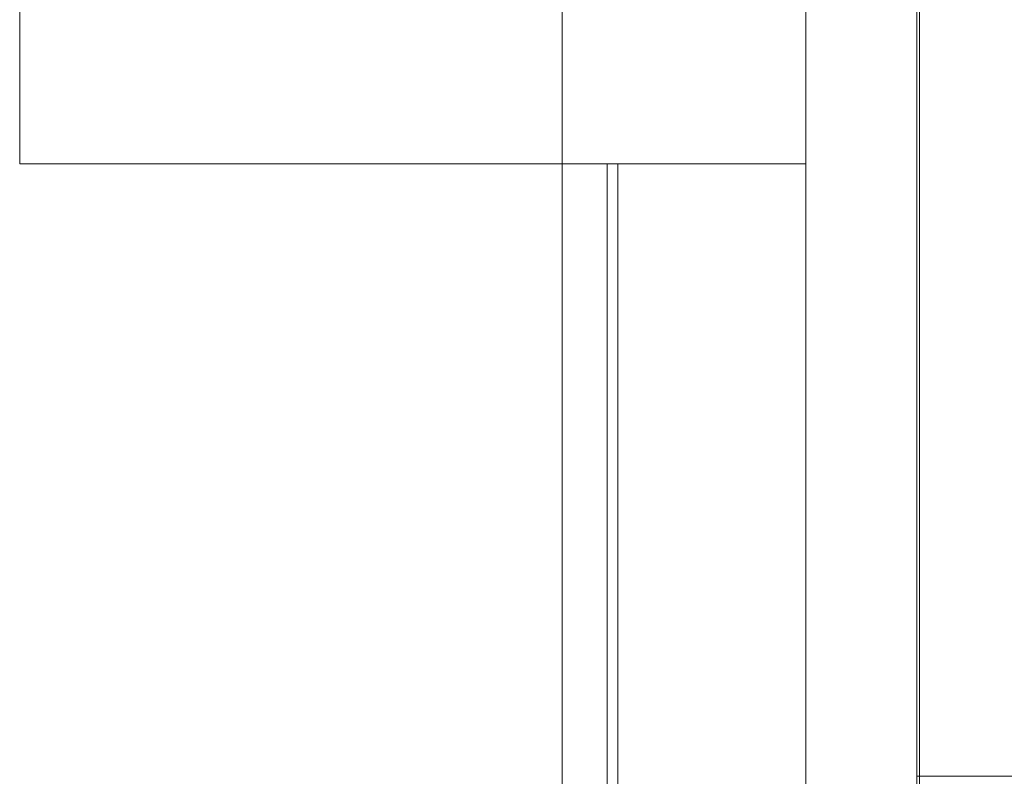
# Model space of a CAD drawing. Header units: millimetres. Extents: x 119219 to 750800, y -8933 to 168688.
# Tile 55 of 115: x 508262 to 510947, y 6060 to 8123. Entities that reach past the tile are written whole.
import ezdxf

# ---------------------------------------------------------------- set-up
doc = ezdxf.new("R2010")
doc.units = ezdxf.units.MM
doc.header["$MEASUREMENT"] = 0
doc.header["$XCLIPFRAME"] = 0
doc.layers.add('0_Ном._пера__1', color=7, linetype='Continuous', lineweight=0)
picture_1 = doc.add_image_def('image3.png', size_in_pixel=(734, 827))
picture_2 = doc.add_image_def('image6.png', size_in_pixel=(725, 814))
picture_3 = doc.add_image_def('image1.png', size_in_pixel=(882, 833))

msp = doc.modelspace()

# ---------------------------------------------------------------- linework, layer by layer
at = {"layer": '0_Ном._пера__1', "color": 7, "linetype": 'Continuous', "lineweight": 0}
for points in [[(508262.316, 9060), (510405.988, 9060), (510405.988, 7730), (508262.316, 7730)], [(510708.3, 9060), (512065.947, 9060), (512065.947, 6060), (510708.3, 6060)]]:
    msp.add_lwpolyline(points, close=True, dxfattribs=at)
for points in [[(509741.323, 9060), (509741.323, 7730)], [(509741.323, 4319.816), (509741.323, 7730), (509893.277, 7730), (509893.277, 4316.755)], [(510405.988, 4326.921), (510405.988, 7730)]]:
    msp.add_lwpolyline(points, dxfattribs=at)

# ---------------------------------------------------------------- pictures from other files: only their frames are drawn
at = {"linetype": 'Continuous', "lineweight": 0}
image = msp.add_image(picture_1, insert=(510405.988, 9060), size_in_units=(2143.672, 1330), rotation=180, dxfattribs=at)
image.set_boundary_path([(-0.5, -0.5), (733.5, 826.5)])
image = msp.add_image(picture_2, insert=(510708.3, 9060), size_in_units=(302.312, 4733.079), rotation=180, dxfattribs=at)
image.set_boundary_path([(-0.5, -0.5), (724.5, 813.5)])
image = msp.add_image(picture_2, insert=(512065.947, 9060), size_in_units=(1350.018, 3000), rotation=180, dxfattribs=at)
image.set_boundary_path([(-0.5, -0.5), (724.5, 813.5)])
image = msp.add_image(picture_3, insert=(509741.323, 4192.835), size_in_units=(151.954, 3537.165), dxfattribs=at)
image.set_boundary_path([(-0.5, -0.5), (881.5, 832.5)])
image = msp.add_image(picture_1, insert=(510405.988, 7730), size_in_units=(542.26, 3403.079), rotation=180, dxfattribs=at)
image.set_boundary_path([(-0.5, -0.5), (733.5, 826.5)])
image = msp.add_image(picture_1, insert=(516876.657, 6060), size_in_units=(6160.728, 1200), rotation=180, dxfattribs=at)
image.set_boundary_path([(-0.5, -0.5), (733.5, 826.5)])

doc.saveas('drawing.dxf')
